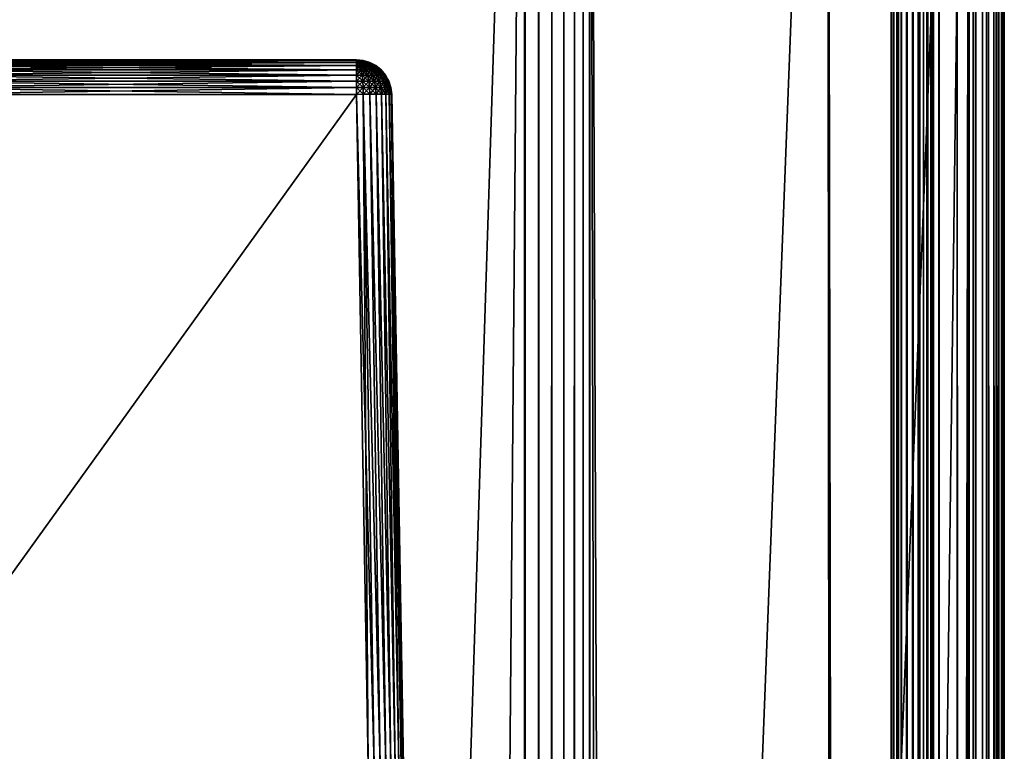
# Model space of a CAD drawing. Header units: metres. Extents: x -59 to 28, y 0 to 1560.
# Tile 115 of 117: x -13 to 1, y 1484 to 1494. Entities that reach past the tile are written whole.
import ezdxf

# ---------------------------------------------------------------- set-up
doc = ezdxf.new("R2010")
doc.units = ezdxf.units.M

msp = doc.modelspace()

# ---------------------------------------------------------------- linework, layer by layer
at = {"layer": 'ELYT3PV156'}
for points in [[(0.5, 1507.699951, 1436), (-57.788193, 52.299999, 1436), (-1.5, 1507.699951, 1436)], [(-57.788193, 52.299999, 1436), (0.5, 1507.699951, 1436), (-18.5, 52.299999, 1436)], [(-1.5, 1507.699951, 1436), (-57.788193, 52.299999, 1436), (-52, 1507.699951, 1436)], [(-52, 1507.699951, 1500), (-52.222115, 52.299999, 1500), (-5.785933, 1507.699951, 1500)], [(-52.222115, 52.299999, 1500), (-18.5, 52.299999, 1500), (-5.785933, 1507.699951, 1500)], [(-0.5, 52.299999), (-48.5, 1507.699951), (-1.5, 1507.699951)], [(-18.5, 52.299999), (-48.5, 1507.699951), (-1.5, 52.299999)], [(-1.5, 52.299999), (-48.5, 1507.699951), (-0.5, 52.299999)], [(-1.5, 52.299999, 17.368767), (-48.174313, 1507.699951, 13.285294), (-18.5, 52.299999, 15.88146)], [(-48.174313, 1507.699951, 13.285294), (0, 52.299999, 17.5), (-1.5, 1507.699951, 17.368767)], [(0, 52.299999, 17.5), (-48.174313, 1507.699951, 13.285294), (-1.5, 52.299999, 17.368767)], [(-5.785933, 1507.699951, 1500), (-18.5, 52.299999, 1500), (-5.785933, 52.299999, 1500)], [(-18.5, 52.299999, 1436), (0.5, 1507.699951, 1436), (-1.5, 52.299999, 1436)], [(-5.785933, 1507.699951, 1500), (-5.785933, 52.299999, 1500), (-5.777885, 1507.699951, 1500)], [(-5.785933, 52.299999, 1500), (-5.777885, 52.299999, 1500), (-5.777885, 1507.699951, 1500)], [(-5.777885, 1507.699951, 1500), (-5.777885, 52.299999, 1500), (-5.585695, 1507.699951, 1499.979736)], [(-5.777885, 52.299999, 1500), (-5.585695, 52.299999, 1499.979736), (-5.585695, 1507.699951, 1499.979736)], [(-5.585695, 1507.699951, 1499.979736), (-5.585695, 52.299999, 1499.979736), (-5.400982, 1507.699951, 1499.922974)], [(-5.585695, 52.299999, 1499.979736), (-5.400982, 52.299999, 1499.922974), (-5.400982, 1507.699951, 1499.922974)], [(-5.400982, 1507.699951, 1499.922974), (-5.400982, 52.299999, 1499.922974), (-5.230645, 1507.699951, 1499.831665)], [(-5.400982, 52.299999, 1499.922974), (-5.230645, 52.299999, 1499.831665), (-5.230645, 1507.699951, 1499.831665)], [(-5.230645, 1507.699951, 1499.831665), (-5.230645, 52.299999, 1499.831665), (-5.081047, 1507.699951, 1499.709351)], [(-5.230645, 52.299999, 1499.831665), (-5.081047, 52.299999, 1499.709351), (-5.081047, 1507.699951, 1499.709351)], [(-5.081047, 1507.699951, 1499.709351), (-5.081047, 52.299999, 1499.709351), (-4.957773, 1507.699951, 1499.560547)], [(-5.081047, 52.299999, 1499.709351), (-4.957773, 52.299999, 1499.560547), (-4.957773, 1507.699951, 1499.560547)], [(-4.957773, 1507.699951, 1499.560547), (-4.957773, 52.299999, 1499.560547), (-4.865428, 1507.699951, 1499.390747)], [(-4.957773, 52.299999, 1499.560547), (-4.865428, 52.299999, 1499.390747), (-4.865428, 1507.699951, 1499.390747)], [(-4.865428, 52.299999, 1499.390747), (-1.5, 52.299999, 1491.46228), (-4.865428, 1507.699951, 1499.390747)], [(-1.5, 52.299999, 1491.46228), (0.920505, 52.299999, 1485.76001), (-4.865428, 1507.699951, 1499.390747)], [(-4.865428, 1507.699951, 1499.390747), (0.920505, 52.299999, 1485.76001), (-1.5, 1507.699951, 1491.46228)], [(-1.5, 52.299999, 1436), (0.5, 1507.699951, 1436), (0.5, 52.299999, 1436)], [(-1.5, 1507.699951, 1491.46228), (0.920505, 52.299999, 1485.76001), (0.920505, 1507.699951, 1485.76001)], [(0, 1507.699951, 17.5), (-1.5, 1507.699951, 17.368767), (0, 52.299999, 17.5)], [(-0.5, 1507.699951), (-0.5, 52.299999), (-1.5, 1507.699951)], [(-0.590696, 1507.699951, 32.903996), (-0.590696, 52.299999, 32.903996), (-0.6, 1507.699951, 33)], [(-0.590696, 52.299999, 32.903996), (-0.6, 52.299999, 33), (-0.6, 1507.699951, 33)], [(-0.6, 52.299999, 34.495377), (-0.6, 1507.699951, 34.495377), (-0.6, 52.299999, 33)], [(-0.6, 1507.699951, 34.495377), (-0.6, 1507.699951, 33), (-0.6, 52.299999, 33)], [(-0.6, 1507.699951, 34.495377), (-0.6, 52.299999, 34.495377), (-0.590304, 1507.699951, 34.593822)], [(-0.6, 52.299999, 34.495377), (-0.590304, 52.299999, 34.593822), (-0.590304, 1507.699951, 34.593822)], [(-0.563132, 1507.699951, 32.811562), (-0.563132, 52.299999, 32.811562), (-0.590696, 1507.699951, 32.903996)], [(-0.563132, 52.299999, 32.811562), (-0.590696, 52.299999, 32.903996), (-0.590696, 1507.699951, 32.903996)], [(-0.590304, 1507.699951, 34.593822), (-0.590304, 52.299999, 34.593822), (-0.561588, 1507.699951, 34.688488)], [(-0.590304, 52.299999, 34.593822), (-0.561588, 52.299999, 34.688488), (-0.561588, 1507.699951, 34.688488)], [(-0.518332, 1507.699951, 32.726143), (-0.518332, 52.299999, 32.726143), (-0.563132, 1507.699951, 32.811562)], [(-0.518332, 52.299999, 32.726143), (-0.563132, 52.299999, 32.811562), (-0.563132, 1507.699951, 32.811562)], [(-0.561588, 1507.699951, 34.688488), (-0.561588, 52.299999, 34.688488), (-0.514956, 1507.699951, 34.77573)], [(-0.561588, 52.299999, 34.688488), (-0.514956, 52.299999, 34.77573), (-0.514956, 1507.699951, 34.77573)], [(-0.457965, 1507.699951, 32.650913), (-0.457965, 52.299999, 32.650913), (-0.518332, 1507.699951, 32.726143)], [(-0.457965, 52.299999, 32.650913), (-0.518332, 52.299999, 32.726143), (-0.518332, 1507.699951, 32.726143)], [(-0.514956, 1507.699951, 34.77573), (-0.514956, 52.299999, 34.77573), (-0.452199, 1507.699951, 34.8522)], [(-0.514956, 52.299999, 34.77573), (-0.452199, 52.299999, 34.8522), (-0.452199, 1507.699951, 34.8522)], [(-0.207365, 1507.699951, 0.028822), (-0.207365, 52.299999, 0.028822), (-0.5, 1507.699951)], [(-0.207365, 52.299999, 0.028822), (-0.5, 52.299999), (-0.5, 1507.699951)], [(-0.384276, 1507.699951, 32.588676), (-0.384276, 52.299999, 32.588676), (-0.457965, 1507.699951, 32.650913)], [(-0.384276, 52.299999, 32.588676), (-0.457965, 52.299999, 32.650913), (-0.457965, 1507.699951, 32.650913)], [(-0.452199, 1507.699951, 34.8522), (-0.452199, 52.299999, 34.8522), (-0.375731, 1507.699951, 34.914955)], [(-0.452199, 52.299999, 34.8522), (-0.375731, 52.299999, 34.914955), (-0.375731, 1507.699951, 34.914955)], [(-0.300008, 1507.699951, 32.541744), (-0.300008, 52.299999, 32.541744), (-0.384276, 1507.699951, 32.588676)], [(-0.300008, 52.299999, 32.541744), (-0.384276, 52.299999, 32.588676), (-0.384276, 1507.699951, 32.588676)], [(-0.375731, 1507.699951, 34.914955), (-0.375731, 52.299999, 34.914955), (-0.288488, 1507.699951, 34.961586)], [(-0.375731, 52.299999, 34.914955), (-0.288488, 52.299999, 34.961586), (-0.288488, 1507.699951, 34.961586)], [(-0.215736, 52.299999, 32.494816), (-0.300008, 52.299999, 32.541744), (-0.215736, 1507.699951, 32.494816)], [(-0.215736, 1507.699951, 32.494816), (-0.300008, 52.299999, 32.541744), (-0.300008, 1507.699951, 32.541744)], [(-0.288488, 1507.699951, 34.961586), (-0.288488, 52.299999, 34.961586), (-0.193824, 1507.699951, 34.990303)], [(-0.288488, 52.299999, 34.961586), (-0.193824, 52.299999, 34.990303), (-0.193824, 1507.699951, 34.990303)], [(-0.142043, 52.299999, 32.432579), (-0.215736, 52.299999, 32.494816), (-0.142043, 1507.699951, 32.432579)], [(-0.142043, 1507.699951, 32.432579), (-0.215736, 52.299999, 32.494816), (-0.215736, 1507.699951, 32.494816)], [(0.074025, 1507.699951, 0.114181), (0.074025, 52.299999, 0.114181), (-0.207365, 1507.699951, 0.028822)], [(0.074025, 52.299999, 0.114181), (-0.207365, 52.299999, 0.028822), (-0.207365, 1507.699951, 0.028822)], [(-0.193824, 1507.699951, 34.990303), (-0.193824, 52.299999, 34.990303), (-0.095377, 1507.699951, 35)], [(-0.193824, 52.299999, 34.990303), (-0.095377, 52.299999, 35), (-0.095377, 1507.699951, 35)], [(-0.081672, 1507.699951, 32.357349), (-0.142043, 52.299999, 32.432579), (-0.142043, 1507.699951, 32.432579)], [(-0.142043, 52.299999, 32.432579), (-0.081672, 1507.699951, 32.357349), (-0.081672, 52.299999, 32.357349)], [(0.5, 52.299999, 35), (0.5, 1507.699951, 35), (-0.095377, 52.299999, 35)], [(0.5, 1507.699951, 35), (-0.095377, 1507.699951, 35), (-0.095377, 52.299999, 35)], [(-0.081672, 1507.699951, 32.357349), (-0.03687, 1507.699951, 32.271927), (-0.081672, 52.299999, 32.357349)], [(-0.081672, 52.299999, 32.357349), (-0.03687, 1507.699951, 32.271927), (-0.03687, 52.299999, 32.271927)], [(-0.03687, 1507.699951, 32.271927), (-0.009304, 1507.699951, 32.179493), (-0.03687, 52.299999, 32.271927)], [(-0.03687, 52.299999, 32.271927), (-0.009304, 1507.699951, 32.179493), (-0.009304, 52.299999, 32.179493)], [(-0.009304, 1507.699951, 32.179493), (0, 1507.699951, 32.083485), (-0.009304, 52.299999, 32.179493)], [(-0.009304, 52.299999, 32.179493), (0, 1507.699951, 32.083485), (0, 52.299999, 32.083485)], [(0, 52.299999, 32.083485), (0, 1507.699951, 32.083485), (0, 52.299999, 17.5)], [(0, 1507.699951, 32.083485), (0, 1507.699951, 17.5), (0, 52.299999, 17.5)], [(0.333355, 1507.699951, 0.252796), (0.333355, 52.299999, 0.252796), (0.074025, 1507.699951, 0.114181)], [(0.333355, 52.299999, 0.252796), (0.074025, 52.299999, 0.114181), (0.074025, 1507.699951, 0.114181)], [(0.56066, 1507.699951, 0.43934), (0.56066, 52.299999, 0.43934), (0.333355, 1507.699951, 0.252796)], [(0.56066, 52.299999, 0.43934), (0.333355, 52.299999, 0.252796), (0.333355, 1507.699951, 0.252796)], [(0.597545, 1507.699951, 1436.009644), (0.597545, 52.299999, 1436.009644), (0.5, 1507.699951, 1436)], [(0.597545, 52.299999, 1436.009644), (0.5, 52.299999, 1436), (0.5, 1507.699951, 1436)], [(0.5, 1507.699951, 35), (0.5, 52.299999, 35), (0.597545, 1507.699951, 34.990391)], [(0.5, 52.299999, 35), (0.597545, 52.299999, 34.990391), (0.597545, 1507.699951, 34.990391)], [(0.747204, 1507.699951, 0.666645), (0.747204, 52.299999, 0.666645), (0.56066, 1507.699951, 0.43934)], [(0.747204, 52.299999, 0.666645), (0.56066, 52.299999, 0.43934), (0.56066, 1507.699951, 0.43934)], [(0.691342, 1507.699951, 1436.038086), (0.691342, 52.299999, 1436.038086), (0.597545, 1507.699951, 1436.009644)], [(0.691342, 52.299999, 1436.038086), (0.597545, 52.299999, 1436.009644), (0.597545, 1507.699951, 1436.009644)], [(0.597545, 1507.699951, 34.990391), (0.597545, 52.299999, 34.990391), (0.691342, 1507.699951, 34.961941)], [(0.597545, 52.299999, 34.990391), (0.691342, 52.299999, 34.961941), (0.691342, 1507.699951, 34.961941)], [(0.777785, 1507.699951, 1436.084229), (0.777785, 52.299999, 1436.084229), (0.691342, 1507.699951, 1436.038086)], [(0.777785, 52.299999, 1436.084229), (0.691342, 52.299999, 1436.038086), (0.691342, 1507.699951, 1436.038086)], [(0.691342, 1507.699951, 34.961941), (0.691342, 52.299999, 34.961941), (0.777785, 1507.699951, 34.915733)], [(0.691342, 52.299999, 34.961941), (0.777785, 52.299999, 34.915733), (0.777785, 1507.699951, 34.915733)], [(0.885819, 1507.699951, 0.925975), (0.885819, 52.299999, 0.925975), (0.747204, 1507.699951, 0.666645)], [(0.885819, 52.299999, 0.925975), (0.747204, 52.299999, 0.666645), (0.747204, 1507.699951, 0.666645)], [(0.853553, 1507.699951, 1436.146484), (0.853553, 52.299999, 1436.146484), (0.777785, 1507.699951, 1436.084229)], [(0.853553, 52.299999, 1436.146484), (0.777785, 52.299999, 1436.084229), (0.777785, 1507.699951, 1436.084229)], [(0.777785, 1507.699951, 34.915733), (0.777785, 52.299999, 34.915733), (0.853553, 1507.699951, 34.853554)], [(0.777785, 52.299999, 34.915733), (0.853553, 52.299999, 34.853554), (0.853553, 1507.699951, 34.853554)], [(0.915735, 1507.699951, 1436.222168), (0.915735, 52.299999, 1436.222168), (0.853553, 1507.699951, 1436.146484)], [(0.915735, 52.299999, 1436.222168), (0.853553, 52.299999, 1436.146484), (0.853553, 1507.699951, 1436.146484)], [(0.853553, 1507.699951, 34.853554), (0.853553, 52.299999, 34.853554), (0.915735, 1507.699951, 34.777786)], [(0.853553, 52.299999, 34.853554), (0.915735, 52.299999, 34.777786), (0.915735, 1507.699951, 34.777786)], [(0.971178, 1507.699951, 1.207365), (0.971178, 52.299999, 1.207365), (0.885819, 1507.699951, 0.925975)], [(0.971178, 52.299999, 1.207365), (0.885819, 52.299999, 0.925975), (0.885819, 1507.699951, 0.925975)], [(0.96194, 1507.699951, 1436.308716), (0.96194, 52.299999, 1436.308716), (0.915735, 1507.699951, 1436.222168)], [(0.96194, 52.299999, 1436.308716), (0.915735, 52.299999, 1436.222168), (0.915735, 1507.699951, 1436.222168)], [(0.915735, 1507.699951, 34.777786), (0.915735, 52.299999, 34.777786), (0.96194, 1507.699951, 34.691341)], [(0.915735, 52.299999, 34.777786), (0.96194, 52.299999, 34.691341), (0.96194, 1507.699951, 34.691341)], [(0.920505, 1507.699951, 1485.76001), (0.920505, 52.299999, 1485.76001), (0.964404, 1507.699951, 1485.633667)], [(0.920505, 52.299999, 1485.76001), (0.964404, 52.299999, 1485.633667), (0.964404, 1507.699951, 1485.633667)], [(0.990393, 1507.699951, 1436.402466), (0.990393, 52.299999, 1436.402466), (0.96194, 1507.699951, 1436.308716)], [(0.990393, 52.299999, 1436.402466), (0.96194, 52.299999, 1436.308716), (0.96194, 1507.699951, 1436.308716)], [(0.96194, 1507.699951, 34.691341), (0.96194, 52.299999, 34.691341), (0.990393, 1507.699951, 34.597546)], [(0.96194, 52.299999, 34.691341), (0.990393, 52.299999, 34.597546), (0.990393, 1507.699951, 34.597546)], [(0.964404, 1507.699951, 1485.633667), (0.964404, 52.299999, 1485.633667), (0.991061, 1507.699951, 1485.502686)], [(0.964404, 52.299999, 1485.633667), (0.991061, 52.299999, 1485.502686), (0.991061, 1507.699951, 1485.502686)], [(1, 1507.699951, 1.5), (1, 52.299999, 1.5), (0.971178, 1507.699951, 1.207365)], [(1, 52.299999, 1.5), (0.971178, 52.299999, 1.207365), (0.971178, 1507.699951, 1.207365)], [(1, 1507.699951, 1436.5), (1, 52.299999, 1436.5), (0.990393, 1507.699951, 1436.402466)], [(1, 52.299999, 1436.5), (0.990393, 52.299999, 1436.402466), (0.990393, 1507.699951, 1436.402466)], [(0.990393, 1507.699951, 34.597546), (0.990393, 52.299999, 34.597546), (1, 1507.699951, 34.5)], [(0.990393, 52.299999, 34.597546), (1, 52.299999, 34.5), (1, 1507.699951, 34.5)], [(0.991061, 1507.699951, 1485.502686), (0.991061, 52.299999, 1485.502686), (1, 1507.699951, 1485.369263)], [(0.991061, 52.299999, 1485.502686), (1, 52.299999, 1485.369263), (1, 1507.699951, 1485.369263)], [(1, 1507.699951, 1485.369263), (1, 52.299999, 1485.369263), (1, 1507.699951, 1436.5)], [(1, 52.299999, 1485.369263), (1, 52.299999, 1436.5), (1, 1507.699951, 1436.5)], [(1, 1507.699951, 34.5), (1, 52.299999, 34.5), (1, 1507.699951, 1.5)], [(1, 52.299999, 34.5), (1, 52.299999, 1.5), (1, 1507.699951, 1.5)], [(-14.834101, 1493.699951, 645.665894), (-14.834101, 1493.699951, 854.334106), (-8.165899, 1493.699951, 645.665894)], [(-14.834101, 1493.699951, 854.334106), (-8.165899, 1493.699951, 854.334106), (-8.165899, 1493.699951, 645.665894)], [(-8.165899, 1493.699951, 854.334106), (-14.834101, 1493.699951, 854.334106), (-8.165899, 1493.690552, 854.430603)], [(-14.834101, 1493.699951, 854.334106), (-14.834101, 1493.690552, 854.430603), (-8.165899, 1493.690552, 854.430603)], [(-14.834101, 1493.699951, 645.665894), (-8.165899, 1493.699951, 645.665894), (-14.834101, 1493.690552, 645.569397)], [(-8.165899, 1493.699951, 645.665894), (-8.165899, 1493.690552, 645.569397), (-14.834101, 1493.690552, 645.569397)], [(-8.165899, 1493.690552, 854.430603), (-14.834101, 1493.690552, 854.430603), (-8.165899, 1493.66272, 854.523438)], [(-14.834101, 1493.690552, 854.430603), (-14.834101, 1493.66272, 854.523438), (-8.165899, 1493.66272, 854.523438)], [(-14.834101, 1493.690552, 645.569397), (-8.165899, 1493.690552, 645.569397), (-14.834101, 1493.66272, 645.476563)], [(-8.165899, 1493.690552, 645.569397), (-8.165899, 1493.66272, 645.476563), (-14.834101, 1493.66272, 645.476563)], [(-8.165899, 1493.66272, 854.523438), (-14.834101, 1493.66272, 854.523438), (-8.165899, 1493.617554, 854.609131)], [(-14.834101, 1493.66272, 854.523438), (-14.834101, 1493.617554, 854.609131), (-8.165899, 1493.617554, 854.609131)], [(-14.834101, 1493.66272, 645.476563), (-8.165899, 1493.66272, 645.476563), (-14.834101, 1493.617554, 645.390869)], [(-8.165899, 1493.66272, 645.476563), (-8.165899, 1493.617554, 645.390869), (-14.834101, 1493.617554, 645.390869)], [(-8.165899, 1493.699951, 645.665894), (-8.165899, 1493.699951, 854.334106), (-8.069425, 1493.690552, 645.665894)], [(-8.165899, 1493.699951, 854.334106), (-8.069425, 1493.690552, 854.334106), (-8.069425, 1493.690552, 645.665894)], [(-8.147078, 1493.690552, 854.428711), (-8.165899, 1493.699951, 854.334106), (-8.165899, 1493.690552, 854.430603)], [(-8.12898, 1493.690552, 854.423218), (-8.165899, 1493.699951, 854.334106), (-8.147078, 1493.690552, 854.428711)], [(-8.112301, 1493.690552, 854.414307), (-8.165899, 1493.699951, 854.334106), (-8.12898, 1493.690552, 854.423218)], [(-8.097681, 1493.690552, 854.402344), (-8.165899, 1493.699951, 854.334106), (-8.112301, 1493.690552, 854.414307)], [(-8.085683, 1493.690552, 854.387695), (-8.165899, 1493.699951, 854.334106), (-8.097681, 1493.690552, 854.402344)], [(-8.076768, 1493.690552, 854.371033), (-8.165899, 1493.699951, 854.334106), (-8.085683, 1493.690552, 854.387695)], [(-8.165899, 1493.699951, 854.334106), (-8.071278, 1493.690552, 854.352905), (-8.069425, 1493.690552, 854.334106)], [(-8.071278, 1493.690552, 854.352905), (-8.165899, 1493.699951, 854.334106), (-8.076768, 1493.690552, 854.371033)], [(-8.071278, 1493.690552, 645.647095), (-8.165899, 1493.699951, 645.665894), (-8.069425, 1493.690552, 645.665894)], [(-8.076768, 1493.690552, 645.628967), (-8.165899, 1493.699951, 645.665894), (-8.071278, 1493.690552, 645.647095)], [(-8.085683, 1493.690552, 645.612305), (-8.165899, 1493.699951, 645.665894), (-8.076768, 1493.690552, 645.628967)], [(-8.097681, 1493.690552, 645.597656), (-8.165899, 1493.699951, 645.665894), (-8.085683, 1493.690552, 645.612305)], [(-8.112301, 1493.690552, 645.585693), (-8.165899, 1493.699951, 645.665894), (-8.097681, 1493.690552, 645.597656)], [(-8.12898, 1493.690552, 645.576782), (-8.165899, 1493.699951, 645.665894), (-8.112301, 1493.690552, 645.585693)], [(-8.165899, 1493.699951, 645.665894), (-8.147078, 1493.690552, 645.571289), (-8.165899, 1493.690552, 645.569397)], [(-8.147078, 1493.690552, 645.571289), (-8.165899, 1493.699951, 645.665894), (-8.12898, 1493.690552, 645.576782)], [(-8.147078, 1493.690552, 854.428711), (-8.165899, 1493.690552, 854.430603), (-8.128963, 1493.66272, 854.519775)], [(-8.165899, 1493.690552, 854.430603), (-8.165899, 1493.66272, 854.523438), (-8.128963, 1493.66272, 854.519775)], [(-8.128963, 1493.66272, 645.480225), (-8.165899, 1493.66272, 645.476563), (-8.147078, 1493.690552, 645.571289)], [(-8.165899, 1493.66272, 645.476563), (-8.165899, 1493.690552, 645.569397), (-8.147078, 1493.690552, 645.571289)], [(-8.128963, 1493.66272, 854.519775), (-8.165899, 1493.66272, 854.523438), (-8.112238, 1493.617554, 854.603882)], [(-8.165899, 1493.66272, 854.523438), (-8.165899, 1493.617554, 854.609131), (-8.112238, 1493.617554, 854.603882)], [(-8.112238, 1493.617554, 645.396118), (-8.165899, 1493.617554, 645.390869), (-8.128963, 1493.66272, 645.480225)], [(-8.165899, 1493.617554, 645.390869), (-8.165899, 1493.66272, 645.476563), (-8.128963, 1493.66272, 645.480225)], [(-8.12898, 1493.690552, 854.423218), (-8.147078, 1493.690552, 854.428711), (-8.093448, 1493.66272, 854.509033)], [(-8.147078, 1493.690552, 854.428711), (-8.128963, 1493.66272, 854.519775), (-8.093448, 1493.66272, 854.509033)], [(-8.128963, 1493.66272, 645.480225), (-8.147078, 1493.690552, 645.571289), (-8.12898, 1493.690552, 645.576782)], [(-8.112301, 1493.690552, 854.414307), (-8.12898, 1493.690552, 854.423218), (-8.060717, 1493.66272, 854.491516)], [(-8.12898, 1493.690552, 854.423218), (-8.093448, 1493.66272, 854.509033), (-8.060717, 1493.66272, 854.491516)], [(-8.093448, 1493.66272, 645.490967), (-8.128963, 1493.66272, 645.480225), (-8.12898, 1493.690552, 645.576782)], [(-8.093448, 1493.66272, 645.490967), (-8.12898, 1493.690552, 645.576782), (-8.112301, 1493.690552, 645.585693)], [(-8.093448, 1493.66272, 854.509033), (-8.128963, 1493.66272, 854.519775), (-8.060639, 1493.617554, 854.588196)], [(-8.128963, 1493.66272, 854.519775), (-8.112238, 1493.617554, 854.603882), (-8.060639, 1493.617554, 854.588196)], [(-8.112238, 1493.617554, 645.396118), (-8.128963, 1493.66272, 645.480225), (-8.093448, 1493.66272, 645.490967)], [(-8.097681, 1493.690552, 854.402344), (-8.112301, 1493.690552, 854.414307), (-8.032027, 1493.66272, 854.467957)], [(-8.112301, 1493.690552, 854.414307), (-8.060717, 1493.66272, 854.491516), (-8.032027, 1493.66272, 854.467957)], [(-8.060717, 1493.66272, 645.508484), (-8.093448, 1493.66272, 645.490967), (-8.112301, 1493.690552, 645.585693)], [(-8.060717, 1493.66272, 645.508484), (-8.112301, 1493.690552, 645.585693), (-8.097681, 1493.690552, 645.597656)], [(-8.060639, 1493.617554, 645.411804), (-8.112238, 1493.617554, 645.396118), (-8.093448, 1493.66272, 645.490967)], [(-8.085683, 1493.690552, 854.387695), (-8.097681, 1493.690552, 854.402344), (-8.008482, 1493.66272, 854.43927)], [(-8.097681, 1493.690552, 854.402344), (-8.032027, 1493.66272, 854.467957), (-8.008482, 1493.66272, 854.43927)], [(-8.032027, 1493.66272, 645.532043), (-8.060717, 1493.66272, 645.508484), (-8.097681, 1493.690552, 645.597656)], [(-8.032027, 1493.66272, 645.532043), (-8.097681, 1493.690552, 645.597656), (-8.085683, 1493.690552, 645.612305)], [(-8.060717, 1493.66272, 854.491516), (-8.093448, 1493.66272, 854.509033), (-8.013085, 1493.617554, 854.562805)], [(-8.093448, 1493.66272, 854.509033), (-8.060639, 1493.617554, 854.588196), (-8.013085, 1493.617554, 854.562805)], [(-8.060639, 1493.617554, 645.411804), (-8.093448, 1493.66272, 645.490967), (-8.060717, 1493.66272, 645.508484)], [(-8.076768, 1493.690552, 854.371033), (-8.085683, 1493.690552, 854.387695), (-7.990986, 1493.66272, 854.406555)], [(-8.085683, 1493.690552, 854.387695), (-8.008482, 1493.66272, 854.43927), (-7.990986, 1493.66272, 854.406555)], [(-8.008482, 1493.66272, 645.56073), (-8.032027, 1493.66272, 645.532043), (-8.085683, 1493.690552, 645.612305)], [(-8.008482, 1493.66272, 645.56073), (-8.085683, 1493.690552, 645.612305), (-8.076768, 1493.690552, 645.628967)], [(-8.071278, 1493.690552, 854.352905), (-8.076768, 1493.690552, 854.371033), (-7.980213, 1493.66272, 854.371033)], [(-8.076768, 1493.690552, 854.371033), (-7.990986, 1493.66272, 854.406555), (-7.980213, 1493.66272, 854.371033)], [(-7.990986, 1493.66272, 645.593445), (-8.008482, 1493.66272, 645.56073), (-8.076768, 1493.690552, 645.628967)], [(-7.990986, 1493.66272, 645.593445), (-8.076768, 1493.690552, 645.628967), (-8.071278, 1493.690552, 645.647095)], [(-8.069425, 1493.690552, 854.334106), (-8.071278, 1493.690552, 854.352905), (-7.976575, 1493.66272, 854.334106)], [(-8.071278, 1493.690552, 854.352905), (-7.980213, 1493.66272, 854.371033), (-7.976575, 1493.66272, 854.334106)], [(-7.980213, 1493.66272, 645.628967), (-8.071278, 1493.690552, 645.647095), (-8.069425, 1493.690552, 645.665894)], [(-7.980213, 1493.66272, 645.628967), (-7.990986, 1493.66272, 645.593445), (-8.071278, 1493.690552, 645.647095)], [(-8.069425, 1493.690552, 645.665894), (-8.069425, 1493.690552, 854.334106), (-7.976575, 1493.66272, 645.665894)], [(-8.069425, 1493.690552, 854.334106), (-7.976575, 1493.66272, 854.334106), (-7.976575, 1493.66272, 645.665894)], [(-7.976575, 1493.66272, 645.665894), (-7.980213, 1493.66272, 645.628967), (-8.069425, 1493.690552, 645.665894)], [(-8.032027, 1493.66272, 854.467957), (-8.060717, 1493.66272, 854.491516), (-7.971404, 1493.617554, 854.528625)], [(-8.060717, 1493.66272, 854.491516), (-8.013085, 1493.617554, 854.562805), (-7.971404, 1493.617554, 854.528625)], [(-8.013085, 1493.617554, 645.437195), (-8.060639, 1493.617554, 645.411804), (-8.060717, 1493.66272, 645.508484)], [(-8.013085, 1493.617554, 645.437195), (-8.060717, 1493.66272, 645.508484), (-8.032027, 1493.66272, 645.532043)], [(-8.008482, 1493.66272, 854.43927), (-8.032027, 1493.66272, 854.467957), (-7.937197, 1493.617554, 854.486938)], [(-8.032027, 1493.66272, 854.467957), (-7.971404, 1493.617554, 854.528625), (-7.937197, 1493.617554, 854.486938)], [(-7.971404, 1493.617554, 645.471375), (-8.013085, 1493.617554, 645.437195), (-8.032027, 1493.66272, 645.532043)], [(-7.971404, 1493.617554, 645.471375), (-8.032027, 1493.66272, 645.532043), (-8.008482, 1493.66272, 645.56073)], [(-7.990986, 1493.66272, 854.406555), (-8.008482, 1493.66272, 854.43927), (-7.911778, 1493.617554, 854.439331)], [(-8.008482, 1493.66272, 854.43927), (-7.937197, 1493.617554, 854.486938), (-7.911778, 1493.617554, 854.439331)], [(-7.937197, 1493.617554, 645.513062), (-7.971404, 1493.617554, 645.471375), (-8.008482, 1493.66272, 645.56073)], [(-7.937197, 1493.617554, 645.513062), (-8.008482, 1493.66272, 645.56073), (-7.990986, 1493.66272, 645.593445)], [(-7.980213, 1493.66272, 854.371033), (-7.990986, 1493.66272, 854.406555), (-7.896126, 1493.617554, 854.387756)], [(-7.990986, 1493.66272, 854.406555), (-7.911778, 1493.617554, 854.439331), (-7.896126, 1493.617554, 854.387756)], [(-7.911778, 1493.617554, 645.560669), (-7.937197, 1493.617554, 645.513062), (-7.990986, 1493.66272, 645.593445)], [(-7.911778, 1493.617554, 645.560669), (-7.990986, 1493.66272, 645.593445), (-7.980213, 1493.66272, 645.628967)], [(-7.976575, 1493.66272, 854.334106), (-7.980213, 1493.66272, 854.371033), (-7.890841, 1493.617554, 854.334106)], [(-7.980213, 1493.66272, 854.371033), (-7.896126, 1493.617554, 854.387756), (-7.890841, 1493.617554, 854.334106)], [(-7.896126, 1493.617554, 645.612244), (-7.980213, 1493.66272, 645.628967), (-7.976575, 1493.66272, 645.665894)], [(-7.896126, 1493.617554, 645.612244), (-7.911778, 1493.617554, 645.560669), (-7.980213, 1493.66272, 645.628967)], [(-7.976575, 1493.66272, 645.665894), (-7.976575, 1493.66272, 854.334106), (-7.890841, 1493.617554, 645.665894)], [(-7.976575, 1493.66272, 854.334106), (-7.890841, 1493.617554, 854.334106), (-7.890841, 1493.617554, 645.665894)], [(-7.890841, 1493.617554, 645.665894), (-7.896126, 1493.617554, 645.612244), (-7.976575, 1493.66272, 645.665894)], [(-8.165899, 1493.617554, 854.609131), (-14.834101, 1493.617554, 854.609131), (-8.165899, 1493.556641, 854.68457)], [(-14.834101, 1493.617554, 854.609131), (-14.834101, 1493.556641, 854.68457), (-8.165899, 1493.556641, 854.68457)], [(-14.834101, 1493.617554, 645.390869), (-8.165899, 1493.617554, 645.390869), (-14.834101, 1493.556641, 645.31543)], [(-8.165899, 1493.617554, 645.390869), (-8.165899, 1493.556641, 645.31543), (-14.834101, 1493.556641, 645.31543)], [(-8.165899, 1493.556641, 854.68457), (-14.834101, 1493.556641, 854.68457), (-8.165899, 1493.4823, 854.746765)], [(-14.834101, 1493.556641, 854.68457), (-14.834101, 1493.4823, 854.746765), (-8.165899, 1493.4823, 854.746765)], [(-14.834101, 1493.556641, 645.31543), (-8.165899, 1493.556641, 645.31543), (-14.834101, 1493.4823, 645.253235)], [(-8.165899, 1493.556641, 645.31543), (-8.165899, 1493.4823, 645.253235), (-14.834101, 1493.4823, 645.253235)], [(-8.165899, 1493.4823, 854.746765), (-14.834101, 1493.4823, 854.746765), (-8.165899, 1493.397339, 854.793518)], [(-14.834101, 1493.4823, 854.746765), (-14.834101, 1493.397339, 854.793518), (-8.165899, 1493.397339, 854.793518)], [(-14.834101, 1493.4823, 645.253235), (-8.165899, 1493.4823, 645.253235), (-14.834101, 1493.397339, 645.206482)], [(-8.165899, 1493.4823, 645.253235), (-8.165899, 1493.397339, 645.206482), (-14.834101, 1493.397339, 645.206482)], [(-8.112238, 1493.617554, 854.603882), (-8.165899, 1493.617554, 854.609131), (-8.097529, 1493.556641, 854.677795)], [(-8.165899, 1493.617554, 854.609131), (-8.165899, 1493.556641, 854.68457), (-8.097529, 1493.556641, 854.677795)], [(-8.097529, 1493.556641, 645.322205), (-8.165899, 1493.556641, 645.31543), (-8.112238, 1493.617554, 645.396118)], [(-8.165899, 1493.556641, 645.31543), (-8.165899, 1493.617554, 645.390869), (-8.112238, 1493.617554, 645.396118)], [(-8.097529, 1493.556641, 854.677795), (-8.165899, 1493.556641, 854.68457), (-8.085389, 1493.4823, 854.738831)], [(-8.165899, 1493.556641, 854.68457), (-8.165899, 1493.4823, 854.746765), (-8.085389, 1493.4823, 854.738831)], [(-8.085389, 1493.4823, 645.261169), (-8.165899, 1493.4823, 645.253235), (-8.097529, 1493.556641, 645.322205)], [(-8.165899, 1493.4823, 645.253235), (-8.165899, 1493.556641, 645.31543), (-8.097529, 1493.556641, 645.322205)], [(-8.085389, 1493.4823, 854.738831), (-8.165899, 1493.4823, 854.746765), (-8.076276, 1493.397339, 854.784668)], [(-8.165899, 1493.4823, 854.746765), (-8.165899, 1493.397339, 854.793518), (-8.076276, 1493.397339, 854.784668)], [(-8.076276, 1493.397339, 645.215332), (-8.165899, 1493.397339, 645.206482), (-8.085389, 1493.4823, 645.261169)], [(-8.165899, 1493.397339, 645.206482), (-8.165899, 1493.4823, 645.253235), (-8.085389, 1493.4823, 645.261169)], [(-8.060639, 1493.617554, 854.588196), (-8.112238, 1493.617554, 854.603882), (-8.031786, 1493.556641, 854.657898)], [(-8.112238, 1493.617554, 854.603882), (-8.097529, 1493.556641, 854.677795), (-8.031786, 1493.556641, 854.657898)], [(-8.097529, 1493.556641, 645.322205), (-8.112238, 1493.617554, 645.396118), (-8.060639, 1493.617554, 645.411804)], [(-8.031786, 1493.556641, 645.342102), (-8.097529, 1493.556641, 645.322205), (-8.060639, 1493.617554, 645.411804)], [(-8.031786, 1493.556641, 854.657898), (-8.097529, 1493.556641, 854.677795), (-8.007974, 1493.4823, 854.715393)], [(-8.097529, 1493.556641, 854.677795), (-8.085389, 1493.4823, 854.738831), (-8.007974, 1493.4823, 854.715393)], [(-8.085389, 1493.4823, 645.261169), (-8.097529, 1493.556641, 645.322205), (-8.031786, 1493.556641, 645.342102)], [(-8.007974, 1493.4823, 645.284607), (-8.085389, 1493.4823, 645.261169), (-8.031786, 1493.556641, 645.342102)], [(-8.007974, 1493.4823, 854.715393), (-8.085389, 1493.4823, 854.738831), (-7.990096, 1493.397339, 854.758545)], [(-8.085389, 1493.4823, 854.738831), (-8.076276, 1493.397339, 854.784668), (-7.990096, 1493.397339, 854.758545)], [(-8.076276, 1493.397339, 645.215332), (-8.085389, 1493.4823, 645.261169), (-8.007974, 1493.4823, 645.284607)], [(-7.990096, 1493.397339, 645.241455), (-8.076276, 1493.397339, 645.215332), (-8.007974, 1493.4823, 645.284607)], [(-8.013085, 1493.617554, 854.562805), (-8.060639, 1493.617554, 854.588196), (-7.971197, 1493.556641, 854.625488)], [(-8.060639, 1493.617554, 854.588196), (-8.031786, 1493.556641, 854.657898), (-7.971197, 1493.556641, 854.625488)], [(-8.031786, 1493.556641, 645.342102), (-8.060639, 1493.617554, 645.411804), (-8.013085, 1493.617554, 645.437195)], [(-7.971197, 1493.556641, 645.374512), (-8.031786, 1493.556641, 645.342102), (-8.013085, 1493.617554, 645.437195)], [(-7.971197, 1493.556641, 854.625488), (-8.031786, 1493.556641, 854.657898), (-7.936626, 1493.4823, 854.677246)], [(-8.031786, 1493.556641, 854.657898), (-8.007974, 1493.4823, 854.715393), (-7.936626, 1493.4823, 854.677246)], [(-8.007974, 1493.4823, 645.284607), (-8.031786, 1493.556641, 645.342102), (-7.971197, 1493.556641, 645.374512)], [(-7.971404, 1493.617554, 854.528625), (-8.013085, 1493.617554, 854.562805), (-7.91809, 1493.556641, 854.581909)], [(-8.013085, 1493.617554, 854.562805), (-7.971197, 1493.556641, 854.625488), (-7.91809, 1493.556641, 854.581909)], [(-7.971197, 1493.556641, 645.374512), (-8.013085, 1493.617554, 645.437195), (-7.971404, 1493.617554, 645.471375)], [(-7.936626, 1493.4823, 645.322754), (-8.007974, 1493.4823, 645.284607), (-7.971197, 1493.556641, 645.374512)], [(-7.936626, 1493.4823, 854.677246), (-8.007974, 1493.4823, 854.715393), (-7.910673, 1493.397339, 854.716064)], [(-8.007974, 1493.4823, 854.715393), (-7.990096, 1493.397339, 854.758545), (-7.910673, 1493.397339, 854.716064)], [(-7.990096, 1493.397339, 645.241455), (-8.007974, 1493.4823, 645.284607), (-7.936626, 1493.4823, 645.322754)], [(-7.910673, 1493.397339, 645.283936), (-7.990096, 1493.397339, 645.241455), (-7.936626, 1493.4823, 645.322754)], [(-7.937197, 1493.617554, 854.486938), (-7.971404, 1493.617554, 854.528625), (-7.874507, 1493.556641, 854.528809)], [(-7.971404, 1493.617554, 854.528625), (-7.91809, 1493.556641, 854.581909), (-7.874507, 1493.556641, 854.528809)], [(-7.91809, 1493.556641, 645.418091), (-7.971197, 1493.556641, 645.374512), (-7.971404, 1493.617554, 645.471375)], [(-7.91809, 1493.556641, 645.418091), (-7.971404, 1493.617554, 645.471375), (-7.937197, 1493.617554, 645.513062)], [(-7.91809, 1493.556641, 854.581909), (-7.971197, 1493.556641, 854.625488), (-7.874091, 1493.4823, 854.625916)], [(-7.971197, 1493.556641, 854.625488), (-7.936626, 1493.4823, 854.677246), (-7.874091, 1493.4823, 854.625916)], [(-7.936626, 1493.4823, 645.322754), (-7.971197, 1493.556641, 645.374512), (-7.91809, 1493.556641, 645.418091)], [(-7.911778, 1493.617554, 854.439331), (-7.937197, 1493.617554, 854.486938), (-7.842122, 1493.556641, 854.468201)], [(-7.937197, 1493.617554, 854.486938), (-7.874507, 1493.556641, 854.528809), (-7.842122, 1493.556641, 854.468201)], [(-7.874507, 1493.556641, 645.471191), (-7.91809, 1493.556641, 645.418091), (-7.937197, 1493.617554, 645.513062)], [(-7.874507, 1493.556641, 645.471191), (-7.937197, 1493.617554, 645.513062), (-7.911778, 1493.617554, 645.560669)], [(-7.874091, 1493.4823, 645.374084), (-7.936626, 1493.4823, 645.322754), (-7.91809, 1493.556641, 645.418091)], [(-7.874091, 1493.4823, 854.625916), (-7.936626, 1493.4823, 854.677246), (-7.841057, 1493.397339, 854.658936)], [(-7.936626, 1493.4823, 854.677246), (-7.910673, 1493.397339, 854.716064), (-7.841057, 1493.397339, 854.658936)], [(-7.910673, 1493.397339, 645.283936), (-7.936626, 1493.4823, 645.322754), (-7.874091, 1493.4823, 645.374084)], [(-7.874507, 1493.556641, 854.528809), (-7.91809, 1493.556641, 854.581909), (-7.822768, 1493.4823, 854.563354)], [(-7.91809, 1493.556641, 854.581909), (-7.874091, 1493.4823, 854.625916), (-7.822768, 1493.4823, 854.563354)], [(-7.874091, 1493.4823, 645.374084), (-7.91809, 1493.556641, 645.418091), (-7.874507, 1493.556641, 645.471191)], [(-7.896126, 1493.617554, 854.387756), (-7.911778, 1493.617554, 854.439331), (-7.822178, 1493.556641, 854.402466)], [(-7.911778, 1493.617554, 854.439331), (-7.842122, 1493.556641, 854.468201), (-7.822178, 1493.556641, 854.402466)], [(-7.842122, 1493.556641, 645.531799), (-7.874507, 1493.556641, 645.471191), (-7.911778, 1493.617554, 645.560669)], [(-7.842122, 1493.556641, 645.531799), (-7.911778, 1493.617554, 645.560669), (-7.896126, 1493.617554, 645.612244)], [(-7.841057, 1493.397339, 645.341064), (-7.910673, 1493.397339, 645.283936), (-7.874091, 1493.4823, 645.374084)], [(-7.890841, 1493.617554, 854.334106), (-7.896126, 1493.617554, 854.387756), (-7.815444, 1493.556641, 854.334106)], [(-7.896126, 1493.617554, 854.387756), (-7.822178, 1493.556641, 854.402466), (-7.815444, 1493.556641, 854.334106)], [(-7.822178, 1493.556641, 645.597534), (-7.896126, 1493.617554, 645.612244), (-7.890841, 1493.617554, 645.665894)], [(-7.822178, 1493.556641, 645.597534), (-7.842122, 1493.556641, 645.531799), (-7.896126, 1493.617554, 645.612244)], [(-7.890841, 1493.617554, 645.665894), (-7.890841, 1493.617554, 854.334106), (-7.815444, 1493.556641, 645.665894)], [(-7.890841, 1493.617554, 854.334106), (-7.815444, 1493.556641, 854.334106), (-7.815444, 1493.556641, 645.665894)], [(-7.815444, 1493.556641, 645.665894), (-7.822178, 1493.556641, 645.597534), (-7.890841, 1493.617554, 645.665894)], [(-7.842122, 1493.556641, 854.468201), (-7.874507, 1493.556641, 854.528809), (-7.784633, 1493.4823, 854.492004)], [(-7.874507, 1493.556641, 854.528809), (-7.822768, 1493.4823, 854.563354), (-7.784633, 1493.4823, 854.492004)], [(-7.822768, 1493.4823, 645.436646), (-7.874091, 1493.4823, 645.374084), (-7.874507, 1493.556641, 645.471191)], [(-7.822768, 1493.4823, 645.436646), (-7.874507, 1493.556641, 645.471191), (-7.842122, 1493.556641, 645.531799)], [(-7.822768, 1493.4823, 854.563354), (-7.874091, 1493.4823, 854.625916), (-7.783926, 1493.397339, 854.589355)], [(-7.874091, 1493.4823, 854.625916), (-7.841057, 1493.397339, 854.658936), (-7.783926, 1493.397339, 854.589355)], [(-7.841057, 1493.397339, 645.341064), (-7.874091, 1493.4823, 645.374084), (-7.822768, 1493.4823, 645.436646)], [(-7.822178, 1493.556641, 854.402466), (-7.842122, 1493.556641, 854.468201), (-7.761149, 1493.4823, 854.414612)], [(-7.842122, 1493.556641, 854.468201), (-7.784633, 1493.4823, 854.492004), (-7.761149, 1493.4823, 854.414612)], [(-7.784633, 1493.4823, 645.507996), (-7.822768, 1493.4823, 645.436646), (-7.842122, 1493.556641, 645.531799)], [(-7.784633, 1493.4823, 645.507996), (-7.842122, 1493.556641, 645.531799), (-7.822178, 1493.556641, 645.597534)], [(-7.783926, 1493.397339, 645.410645), (-7.841057, 1493.397339, 645.341064), (-7.822768, 1493.4823, 645.436646)], [(-7.784633, 1493.4823, 854.492004), (-7.822768, 1493.4823, 854.563354), (-7.741473, 1493.397339, 854.509888)], [(-7.822768, 1493.4823, 854.563354), (-7.783926, 1493.397339, 854.589355), (-7.741473, 1493.397339, 854.509888)], [(-7.783926, 1493.397339, 645.410645), (-7.822768, 1493.4823, 645.436646), (-7.784633, 1493.4823, 645.507996)], [(-7.815444, 1493.556641, 854.334106), (-7.822178, 1493.556641, 854.402466), (-7.753219, 1493.4823, 854.334106)], [(-7.822178, 1493.556641, 854.402466), (-7.761149, 1493.4823, 854.414612), (-7.753219, 1493.4823, 854.334106)], [(-7.761149, 1493.4823, 645.585388), (-7.822178, 1493.556641, 645.597534), (-7.815444, 1493.556641, 645.665894)], [(-7.761149, 1493.4823, 645.585388), (-7.784633, 1493.4823, 645.507996), (-7.822178, 1493.556641, 645.597534)], [(-7.815444, 1493.556641, 645.665894), (-7.815444, 1493.556641, 854.334106), (-7.753219, 1493.4823, 645.665894)], [(-7.815444, 1493.556641, 854.334106), (-7.753219, 1493.4823, 854.334106), (-7.753219, 1493.4823, 645.665894)], [(-7.753219, 1493.4823, 645.665894), (-7.761149, 1493.4823, 645.585388), (-7.815444, 1493.556641, 645.665894)], [(-7.761149, 1493.4823, 854.414612), (-7.784633, 1493.4823, 854.492004), (-7.715331, 1493.397339, 854.423706)], [(-7.784633, 1493.4823, 854.492004), (-7.741473, 1493.397339, 854.509888), (-7.715331, 1493.397339, 854.423706)], [(-7.741473, 1493.397339, 645.490112), (-7.783926, 1493.397339, 645.410645), (-7.784633, 1493.4823, 645.507996)], [(-7.741473, 1493.397339, 645.490112), (-7.784633, 1493.4823, 645.507996), (-7.761149, 1493.4823, 645.585388)], [(-7.753219, 1493.4823, 854.334106), (-7.761149, 1493.4823, 854.414612), (-7.706504, 1493.397339, 854.334106)], [(-7.761149, 1493.4823, 854.414612), (-7.715331, 1493.397339, 854.423706), (-7.706504, 1493.397339, 854.334106)], [(-7.715331, 1493.397339, 645.576294), (-7.761149, 1493.4823, 645.585388), (-7.753219, 1493.4823, 645.665894)], [(-7.715331, 1493.397339, 645.576294), (-7.741473, 1493.397339, 645.490112), (-7.761149, 1493.4823, 645.585388)], [(-7.753219, 1493.4823, 645.665894), (-7.753219, 1493.4823, 854.334106), (-7.706504, 1493.397339, 645.665894)], [(-7.753219, 1493.4823, 854.334106), (-7.706504, 1493.397339, 854.334106), (-7.706504, 1493.397339, 645.665894)], [(-7.706504, 1493.397339, 645.665894), (-7.715331, 1493.397339, 645.576294), (-7.753219, 1493.4823, 645.665894)], [(-8.165899, 1493.397339, 854.793518), (-14.834101, 1493.397339, 854.793518), (-8.165899, 1493.305054, 854.822937)], [(-14.834101, 1493.397339, 854.793518), (-14.834101, 1493.305054, 854.822937), (-8.165899, 1493.305054, 854.822937)], [(-14.834101, 1493.397339, 645.206482), (-8.165899, 1493.397339, 645.206482), (-14.834101, 1493.305054, 645.177063)], [(-8.165899, 1493.397339, 645.206482), (-8.165899, 1493.305054, 645.177063), (-14.834101, 1493.305054, 645.177063)], [(-8.076276, 1493.397339, 854.784668), (-8.165899, 1493.397339, 854.793518), (-8.07053, 1493.305054, 854.813538)], [(-8.165899, 1493.397339, 854.793518), (-8.165899, 1493.305054, 854.822937), (-8.07053, 1493.305054, 854.813538)], [(-8.07053, 1493.305054, 645.186462), (-8.165899, 1493.305054, 645.177063), (-8.076276, 1493.397339, 645.215332)], [(-8.165899, 1493.305054, 645.177063), (-8.165899, 1493.397339, 645.206482), (-8.076276, 1493.397339, 645.215332)], [(-7.990096, 1493.397339, 854.758545), (-8.076276, 1493.397339, 854.784668), (-7.978826, 1493.305054, 854.785706)], [(-8.076276, 1493.397339, 854.784668), (-8.07053, 1493.305054, 854.813538), (-7.978826, 1493.305054, 854.785706)], [(-8.07053, 1493.305054, 645.186462), (-8.076276, 1493.397339, 645.215332), (-7.990096, 1493.397339, 645.241455)], [(-7.978826, 1493.305054, 645.214294), (-8.07053, 1493.305054, 645.186462), (-7.990096, 1493.397339, 645.241455)], [(-7.910673, 1493.397339, 854.716064), (-7.990096, 1493.397339, 854.758545), (-7.894311, 1493.305054, 854.74054)], [(-7.990096, 1493.397339, 854.758545), (-7.978826, 1493.305054, 854.785706), (-7.894311, 1493.305054, 854.74054)], [(-7.978826, 1493.305054, 645.214294), (-7.990096, 1493.397339, 645.241455), (-7.910673, 1493.397339, 645.283936)], [(-7.894311, 1493.305054, 645.25946), (-7.978826, 1493.305054, 645.214294), (-7.910673, 1493.397339, 645.283936)], [(-7.841057, 1493.397339, 854.658936), (-7.910673, 1493.397339, 854.716064), (-7.820233, 1493.305054, 854.679749)], [(-7.910673, 1493.397339, 854.716064), (-7.894311, 1493.305054, 854.74054), (-7.820233, 1493.305054, 854.679749)], [(-7.894311, 1493.305054, 645.25946), (-7.910673, 1493.397339, 645.283936), (-7.841057, 1493.397339, 645.341064)], [(-7.820233, 1493.305054, 645.320251), (-7.894311, 1493.305054, 645.25946), (-7.841057, 1493.397339, 645.341064)], [(-7.783926, 1493.397339, 854.589355), (-7.841057, 1493.397339, 854.658936), (-7.759439, 1493.305054, 854.605713)], [(-7.841057, 1493.397339, 854.658936), (-7.820233, 1493.305054, 854.679749), (-7.759439, 1493.305054, 854.605713)], [(-7.820233, 1493.305054, 645.320251), (-7.841057, 1493.397339, 645.341064), (-7.783926, 1493.397339, 645.410645)], [(-7.759439, 1493.305054, 645.394287), (-7.820233, 1493.305054, 645.320251), (-7.783926, 1493.397339, 645.410645)], [(-7.741473, 1493.397339, 854.509888), (-7.783926, 1493.397339, 854.589355), (-7.714264, 1493.305054, 854.521179)], [(-7.783926, 1493.397339, 854.589355), (-7.759439, 1493.305054, 854.605713), (-7.714264, 1493.305054, 854.521179)], [(-7.759439, 1493.305054, 645.394287), (-7.783926, 1493.397339, 645.410645), (-7.741473, 1493.397339, 645.490112)], [(-7.714264, 1493.305054, 645.478821), (-7.759439, 1493.305054, 645.394287), (-7.741473, 1493.397339, 645.490112)], [(-7.715331, 1493.397339, 854.423706), (-7.741473, 1493.397339, 854.509888), (-7.686447, 1493.305054, 854.429443)], [(-7.741473, 1493.397339, 854.509888), (-7.714264, 1493.305054, 854.521179), (-7.686447, 1493.305054, 854.429443)], [(-7.714264, 1493.305054, 645.478821), (-7.741473, 1493.397339, 645.490112), (-7.715331, 1493.397339, 645.576294)], [(-7.706504, 1493.397339, 854.334106), (-7.715331, 1493.397339, 854.423706), (-7.677053, 1493.305054, 854.334106)], [(-7.715331, 1493.397339, 854.423706), (-7.686447, 1493.305054, 854.429443), (-7.677053, 1493.305054, 854.334106)], [(-7.686447, 1493.305054, 645.570557), (-7.715331, 1493.397339, 645.576294), (-7.706504, 1493.397339, 645.665894)], [(-7.686447, 1493.305054, 645.570557), (-7.714264, 1493.305054, 645.478821), (-7.715331, 1493.397339, 645.576294)], [(-7.706504, 1493.397339, 645.665894), (-7.706504, 1493.397339, 854.334106), (-7.677053, 1493.305054, 645.665894)], [(-7.706504, 1493.397339, 854.334106), (-7.677053, 1493.305054, 854.334106), (-7.677053, 1493.305054, 645.665894)], [(-7.677053, 1493.305054, 645.665894), (-7.686447, 1493.305054, 645.570557), (-7.706504, 1493.397339, 645.665894)], [(-7.999924, 1483.699951, 855), (-8.165899, 1493.20874, 854.834045), (-15.000076, 1483.699951, 855)], [(-8.165899, 1493.20874, 854.834045), (-14.834101, 1493.20874, 854.834045), (-15.000076, 1483.699951, 855)], [(-7.999924, 1483.699951, 645), (-15.000076, 1483.699951, 645), (-8.165899, 1493.20874, 645.165955)], [(-15.000076, 1483.699951, 645), (-14.834101, 1493.20874, 645.165955), (-8.165899, 1493.20874, 645.165955)], [(-8.165899, 1493.305054, 854.822937), (-14.834101, 1493.305054, 854.822937), (-8.165899, 1493.20874, 854.834045)], [(-14.834101, 1493.305054, 854.822937), (-14.834101, 1493.20874, 854.834045), (-8.165899, 1493.20874, 854.834045)], [(-14.834101, 1493.305054, 645.177063), (-8.165899, 1493.305054, 645.177063), (-14.834101, 1493.20874, 645.165955)], [(-8.165899, 1493.305054, 645.177063), (-8.165899, 1493.20874, 645.165955), (-14.834101, 1493.20874, 645.165955)], [(-8.07053, 1493.305054, 854.813538), (-8.165899, 1493.305054, 854.822937), (-8.068388, 1493.210205, 854.824402)], [(-8.165899, 1493.305054, 854.822937), (-8.165899, 1493.20874, 854.834045), (-8.068388, 1493.210205, 854.824402)], [(-8.068388, 1493.210205, 645.175598), (-8.165899, 1493.20874, 645.165955), (-8.07053, 1493.305054, 645.186462)], [(-8.165899, 1493.20874, 645.165955), (-8.165899, 1493.305054, 645.177063), (-8.07053, 1493.305054, 645.186462)], [(-8.165899, 1493.20874, 854.834045), (-7.999924, 1483.699951, 855), (-8.068388, 1493.210205, 854.824402)], [(-8.165899, 1493.20874, 645.165955), (-8.068388, 1493.210205, 645.175598), (-7.913006, 1483.699951, 645.007629)], [(-7.999924, 1483.699951, 645), (-8.165899, 1493.20874, 645.165955), (-7.913006, 1483.699951, 645.007629)], [(-7.978826, 1493.305054, 854.785706), (-8.07053, 1493.305054, 854.813538), (-7.974622, 1493.211426, 854.795898)], [(-8.07053, 1493.305054, 854.813538), (-8.068388, 1493.210205, 854.824402), (-7.974622, 1493.211426, 854.795898)], [(-8.068388, 1493.210205, 645.175598), (-8.07053, 1493.305054, 645.186462), (-7.978826, 1493.305054, 645.214294)], [(-7.974622, 1493.211426, 645.204102), (-8.068388, 1493.210205, 645.175598), (-7.978826, 1493.305054, 645.214294)], [(-8.068388, 1493.210205, 854.824402), (-7.828789, 1483.699951, 854.969788), (-7.974622, 1493.211426, 854.795898)], [(-8.068388, 1493.210205, 645.175598), (-7.974622, 1493.211426, 645.204102), (-7.828789, 1483.699951, 645.030212)], [(-7.999924, 1483.699951, 855), (-7.913006, 1483.699951, 854.992371), (-8.068388, 1493.210205, 854.824402)], [(-8.068388, 1493.210205, 854.824402), (-7.913006, 1483.699951, 854.992371), (-7.828789, 1483.699951, 854.969788)], [(-7.913006, 1483.699951, 645.007629), (-8.068388, 1493.210205, 645.175598), (-7.828789, 1483.699951, 645.030212)], [(-7.894311, 1493.305054, 854.74054), (-7.978826, 1493.305054, 854.785706), (-7.888204, 1493.212158, 854.749695)], [(-7.978826, 1493.305054, 854.785706), (-7.974622, 1493.211426, 854.795898), (-7.888204, 1493.212158, 854.749695)], [(-7.974622, 1493.211426, 645.204102), (-7.978826, 1493.305054, 645.214294), (-7.894311, 1493.305054, 645.25946)], [(-7.888204, 1493.212158, 645.250305), (-7.974622, 1493.211426, 645.204102), (-7.894311, 1493.305054, 645.25946)], [(-7.974622, 1493.211426, 854.795898), (-7.749841, 1483.699951, 854.932983), (-7.888204, 1493.212158, 854.749695)], [(-7.974622, 1493.211426, 645.204102), (-7.888204, 1493.212158, 645.250305), (-7.749841, 1483.699951, 645.067017)], [(-7.828789, 1483.699951, 854.969788), (-7.749841, 1483.699951, 854.932983), (-7.974622, 1493.211426, 854.795898)], [(-7.828789, 1483.699951, 645.030212), (-7.974622, 1493.211426, 645.204102), (-7.749841, 1483.699951, 645.067017)], [(-7.820233, 1493.305054, 854.679749), (-7.894311, 1493.305054, 854.74054), (-7.812454, 1493.21228, 854.687561)], [(-7.894311, 1493.305054, 854.74054), (-7.888204, 1493.212158, 854.749695), (-7.812454, 1493.21228, 854.687561)], [(-7.888204, 1493.212158, 645.250305), (-7.894311, 1493.305054, 645.25946), (-7.820233, 1493.305054, 645.320251)], [(-7.812454, 1493.21228, 645.312439), (-7.888204, 1493.212158, 645.250305), (-7.820233, 1493.305054, 645.320251)], [(-7.888204, 1493.212158, 854.749695), (-7.678531, 1483.699951, 854.882996), (-7.812454, 1493.21228, 854.687561)], [(-7.888204, 1493.212158, 645.250305), (-7.812454, 1493.21228, 645.312439), (-7.678531, 1483.699951, 645.117004)], [(-7.749841, 1483.699951, 854.932983), (-7.678531, 1483.699951, 854.882996), (-7.888204, 1493.212158, 854.749695)], [(-7.749841, 1483.699951, 645.067017), (-7.888204, 1493.212158, 645.250305), (-7.678531, 1483.699951, 645.117004)], [(-7.759439, 1493.305054, 854.605713), (-7.820233, 1493.305054, 854.679749), (-7.750281, 1493.212158, 854.611816)], [(-7.820233, 1493.305054, 854.679749), (-7.812454, 1493.21228, 854.687561), (-7.750281, 1493.212158, 854.611816)], [(-7.812454, 1493.21228, 645.312439), (-7.820233, 1493.305054, 645.320251), (-7.759439, 1493.305054, 645.394287)], [(-7.750281, 1493.212158, 645.388184), (-7.812454, 1493.21228, 645.312439), (-7.759439, 1493.305054, 645.394287)], [(-7.678531, 1483.699951, 854.882996), (-7.616983, 1483.699951, 854.821472), (-7.812454, 1493.21228, 854.687561)], [(-7.812454, 1493.21228, 854.687561), (-7.616983, 1483.699951, 854.821472), (-7.750281, 1493.212158, 854.611816)], [(-7.678531, 1483.699951, 645.117004), (-7.812454, 1493.21228, 645.312439), (-7.616983, 1483.699951, 645.178528)], [(-7.812454, 1493.21228, 645.312439), (-7.750281, 1493.212158, 645.388184), (-7.616983, 1483.699951, 645.178528)], [(-7.714264, 1493.305054, 854.521179), (-7.759439, 1493.305054, 854.605713), (-7.704073, 1493.211426, 854.525391)], [(-7.759439, 1493.305054, 854.605713), (-7.750281, 1493.212158, 854.611816), (-7.704073, 1493.211426, 854.525391)], [(-7.750281, 1493.212158, 645.388184), (-7.759439, 1493.305054, 645.394287), (-7.714264, 1493.305054, 645.478821)], [(-7.704073, 1493.211426, 645.474609), (-7.750281, 1493.212158, 645.388184), (-7.714264, 1493.305054, 645.478821)], [(-7.616983, 1483.699951, 854.821472), (-7.567035, 1483.699951, 854.750183), (-7.750281, 1493.212158, 854.611816)], [(-7.750281, 1493.212158, 854.611816), (-7.567035, 1483.699951, 854.750183), (-7.704073, 1493.211426, 854.525391)], [(-7.616983, 1483.699951, 645.178528), (-7.750281, 1493.212158, 645.388184), (-7.567035, 1483.699951, 645.249817)], [(-7.750281, 1493.212158, 645.388184), (-7.704073, 1493.211426, 645.474609), (-7.567035, 1483.699951, 645.249817)], [(-7.686447, 1493.305054, 854.429443), (-7.714264, 1493.305054, 854.521179), (-7.675607, 1493.210205, 854.431641)], [(-7.714264, 1493.305054, 854.521179), (-7.704073, 1493.211426, 854.525391), (-7.675607, 1493.210205, 854.431641)], [(-7.704073, 1493.211426, 645.474609), (-7.714264, 1493.305054, 645.478821), (-7.686447, 1493.305054, 645.570557)], [(-7.675607, 1493.210205, 645.568359), (-7.704073, 1493.211426, 645.474609), (-7.686447, 1493.305054, 645.570557)], [(-7.567035, 1483.699951, 854.750183), (-7.530198, 1483.699951, 854.671204), (-7.704073, 1493.211426, 854.525391)], [(-7.704073, 1493.211426, 854.525391), (-7.530198, 1483.699951, 854.671204), (-7.675607, 1493.210205, 854.431641)], [(-7.567035, 1483.699951, 645.249817), (-7.704073, 1493.211426, 645.474609), (-7.530198, 1483.699951, 645.328796)], [(-7.704073, 1493.211426, 645.474609), (-7.675607, 1493.210205, 645.568359), (-7.530198, 1483.699951, 645.328796)], [(-7.677053, 1493.305054, 854.334106), (-7.686447, 1493.305054, 854.429443), (-7.665976, 1493.20874, 854.334106)], [(-7.686447, 1493.305054, 854.429443), (-7.675607, 1493.210205, 854.431641), (-7.665976, 1493.20874, 854.334106)], [(-7.675607, 1493.210205, 645.568359), (-7.686447, 1493.305054, 645.570557), (-7.677053, 1493.305054, 645.665894)], [(-7.677053, 1493.305054, 645.665894), (-7.677053, 1493.305054, 854.334106), (-7.665976, 1493.20874, 645.665894)], [(-7.677053, 1493.305054, 854.334106), (-7.665976, 1493.20874, 854.334106), (-7.665976, 1493.20874, 645.665894)], [(-7.665976, 1493.20874, 645.665894), (-7.675607, 1493.210205, 645.568359), (-7.677053, 1493.305054, 645.665894)], [(-7.665976, 1493.20874, 854.334106), (-7.675607, 1493.210205, 854.431641), (-7.507612, 1483.699951, 854.586975)], [(-7.507612, 1483.699951, 854.586975), (-7.675607, 1493.210205, 854.431641), (-7.530198, 1483.699951, 854.671204)], [(-7.665976, 1493.20874, 645.665894), (-7.5, 1483.699951, 645.499939), (-7.675607, 1493.210205, 645.568359)], [(-7.5, 1483.699951, 645.499939), (-7.507612, 1483.699951, 645.413025), (-7.675607, 1493.210205, 645.568359)], [(-7.675607, 1493.210205, 645.568359), (-7.507612, 1483.699951, 645.413025), (-7.530198, 1483.699951, 645.328796)], [(-7.5, 1483.699951, 854.500061), (-7.5, 1483.699951, 645.499939), (-7.665976, 1493.20874, 854.334106)], [(-7.5, 1483.699951, 645.499939), (-7.665976, 1493.20874, 645.665894), (-7.665976, 1493.20874, 854.334106)], [(-7.5, 1483.699951, 854.500061), (-7.665976, 1493.20874, 854.334106), (-7.507612, 1483.699951, 854.586975)]]:
    msp.add_3dface(points, dxfattribs=at)

doc.saveas('drawing.dxf')
